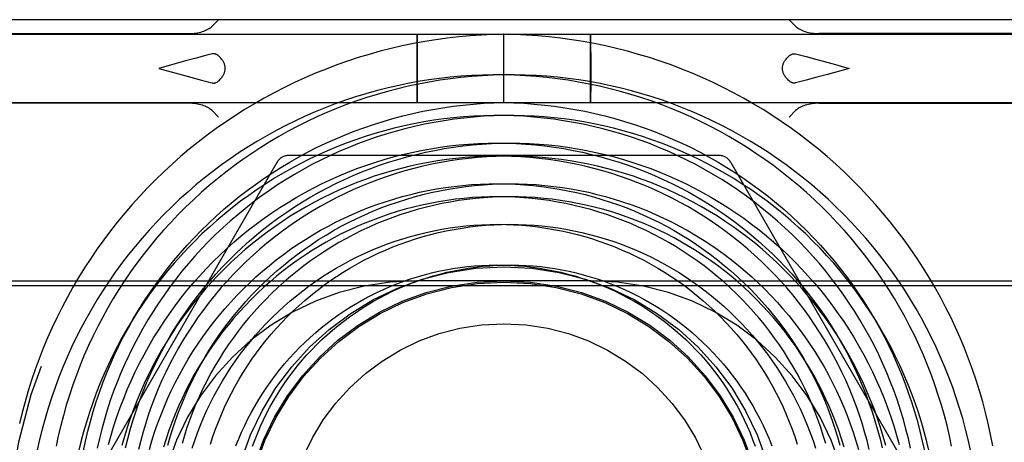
# Model space of a CAD drawing. Header units: inches. Extents: x 0 to 227, y 0 to 147.
# Tile 28 of 247: x 16.088 to 16.795, y 81.729 to 82.033. Entities that reach past the tile are written whole.
import ezdxf

# ---------------------------------------------------------------- set-up
doc = ezdxf.new("R2010")
doc.units = ezdxf.units.IN
doc.header["$LTSCALE"] = 12.466667
doc.header["$MEASUREMENT"] = 0
doc.linetypes.add('HIDDEN', pattern=[0.2, 0.1, -0.1])
doc.layers.add('DEFAULT_2', color=8, linetype='HIDDEN')

msp = doc.modelspace()

# ---------------------------------------------------------------- linework, layer by layer
at = {"layer": 'DEFAULT_2', "color": 8, "linetype": 'HIDDEN'}
for p, q in [((16.84782, 82.03269), (15.77282, 82.03269)), ((16.22612, 82.02801), (16.2308, 82.03269)), ((16.64551, 82.02801), (16.64084, 82.03269)), ((16.06716, 82.02219), (16.80448, 82.02219)), ((16.06832, 82.02269), (16.20943, 82.02269)), ((16.37349, 82.02105), (16.37348, 82.01989)), ((16.37354, 82.02135), (16.37354, 82.02182)), ((16.37356, 82.02032), (16.37354, 82.02135)), ((16.43582, 81.97319), (16.43582, 82.02219)), ((16.49809, 82.02071), (16.49809, 82.02135)), ((16.49814, 82.02182), (16.49814, 82.02135)), ((16.49814, 82.02135), (16.49816, 82.02032)), ((16.80332, 82.02269), (16.66221, 82.02269)), ((16.37345, 82.01575), (16.37342, 81.99662)), ((16.37348, 82.01989), (16.37345, 82.01575)), ((16.37358, 82.01646), (16.37356, 82.02032)), ((16.37362, 81.99876), (16.37358, 82.01646)), ((16.49803, 82.00994), (16.49807, 82.0189)), ((16.49807, 82.0189), (16.49809, 82.02071)), ((16.49816, 82.02032), (16.49818, 82.01646)), ((16.49818, 82.01646), (16.49822, 82.00194)), ((16.49802, 81.99343), (16.49803, 82.00994)), ((16.64551, 82.0081), (16.65302, 82.00614)), ((16.20704, 82.00302), (16.18776, 81.99769)), ((16.21479, 82.00512), (16.20704, 82.00302)), ((16.49822, 82.00194), (16.4982, 81.98544)), ((16.65302, 82.00614), (16.66072, 82.00408)), ((16.66072, 82.00408), (16.67238, 82.00088)), ((16.67238, 82.00088), (16.68388, 81.99769)), ((16.18776, 81.99769), (16.19925, 81.99449)), ((16.19925, 81.99449), (16.21092, 81.9913)), ((16.37342, 81.99662), (16.37346, 81.97892)), ((16.37359, 81.97962), (16.37362, 81.99876)), ((16.49806, 81.97892), (16.49802, 81.99343)), ((16.6685, 81.99342), (16.66071, 81.9913)), ((16.68388, 81.99769), (16.6685, 81.99342)), ((16.21092, 81.9913), (16.21863, 81.98923)), ((16.21863, 81.98923), (16.22612, 81.98727)), ((16.65301, 81.98923), (16.64551, 81.98727)), ((16.66071, 81.9913), (16.65301, 81.98923)), ((16.37346, 81.97892), (16.37348, 81.97505)), ((16.37356, 81.97548), (16.37359, 81.97962)), ((16.49808, 81.97505), (16.49806, 81.97892)), ((16.4982, 81.98544), (16.49817, 81.97647)), ((16.06716, 81.97319), (16.80448, 81.97319)), ((16.20943, 81.97269), (16.06832, 81.97269)), ((16.37348, 81.97505), (16.37349, 81.97402)), ((16.37349, 81.97402), (16.3735, 81.97356)), ((16.37355, 81.97432), (16.37356, 81.97548)), ((16.49809, 81.97402), (16.49808, 81.97505)), ((16.4981, 81.97356), (16.49809, 81.97402)), ((16.49815, 81.97466), (16.49814, 81.97402)), ((16.49817, 81.97647), (16.49815, 81.97466)), ((16.66221, 81.97269), (16.80332, 81.97269)), ((16.22612, 81.96737), (16.2308, 81.96269)), ((16.64551, 81.96737), (16.64084, 81.96269)), ((16.27272, 81.93019), (16.11828, 81.66269)), ((16.59026, 81.93519), (16.28138, 81.93519)), ((16.59892, 81.93019), (16.75336, 81.66269)), ((15.77782, 81.84519), (16.37332, 81.84519)), ((16.49832, 81.84519), (16.37332, 81.84519)), ((16.49832, 81.84519), (16.84282, 81.84519)), ((15.75982, 81.84169), (17.50382, 81.84169))]:
    msp.add_line(p, q, dxfattribs=at)
for points in [[(16.43582, 82.02219), (16.42789, 82.022), (16.41968, 82.02162), (16.41149, 82.02106), (16.40332, 82.02032), (16.39516, 82.01939), (16.38703, 82.01828), (16.37893, 82.01698), (16.37087, 82.01551), (16.36284, 82.01385), (16.35485, 82.01201), (16.3469, 82.00999), (16.33901, 82.0078), (16.33117, 82.00542), (16.32338, 82.00287), (16.31566, 82.00015), (16.308, 81.99726), (16.30041, 81.99419), (16.29289, 81.99095), (16.28545, 81.98755), (16.2781, 81.98397), (16.27082, 81.98024), (16.26363, 81.97634), (16.25654, 81.97228), (16.24953, 81.96807), (16.24263, 81.96369), (16.23583, 81.95917), (16.22914, 81.95449), (16.22255, 81.94966), (16.21607, 81.94469), (16.20971, 81.93957), (16.20347, 81.93431), (16.19735, 81.92891), (16.19136, 81.92338), (16.18549, 81.91772), (16.17976, 81.91192), (16.17416, 81.906), (16.16869, 81.89995), (16.16336, 81.89379), (16.15818, 81.8875), (16.15314, 81.88111), (16.14825, 81.8746), (16.1435, 81.86798), (16.13891, 81.86126), (16.13447, 81.85444), (16.13019, 81.84752), (16.12607, 81.84051), (16.1221, 81.83341), (16.1183, 81.82622), (16.11467, 81.81895), (16.1112, 81.8116), (16.1079, 81.80418), (16.10476, 81.79668), (16.1018, 81.78912), (16.09901, 81.78149), (16.0964, 81.77381), (16.09396, 81.76607), (16.09169, 81.75828), (16.08961, 81.75044), (16.0877, 81.74255)], [(16.37352, 82.02219), (16.37351, 82.02216), (16.37351, 82.02209), (16.37351, 82.02198), (16.3735, 82.02182), (16.3735, 82.02161), (16.37349, 82.02105)], [(16.37354, 82.02182), (16.37353, 82.02198), (16.37353, 82.02209), (16.37352, 82.02216), (16.37352, 82.02219)], [(16.78722, 81.72667), (16.78567, 81.73463), (16.78394, 81.74255), (16.78203, 81.75044), (16.77994, 81.75828), (16.77768, 81.76607), (16.77524, 81.77381), (16.77263, 81.78149), (16.76984, 81.78912), (16.76687, 81.79668), (16.76374, 81.80418), (16.76044, 81.8116), (16.75697, 81.81895), (16.75333, 81.82622), (16.74953, 81.83341), (16.74557, 81.84051), (16.74145, 81.84752), (16.73717, 81.85444), (16.73273, 81.86126), (16.72814, 81.86798), (16.72339, 81.8746), (16.7185, 81.88111), (16.71346, 81.8875), (16.70827, 81.89379), (16.70295, 81.89995), (16.69748, 81.906), (16.69188, 81.91192), (16.68614, 81.91772), (16.68028, 81.92338), (16.67428, 81.92891), (16.66816, 81.93431), (16.66192, 81.93957), (16.65556, 81.94469), (16.64909, 81.94966), (16.6425, 81.95449), (16.63581, 81.95917), (16.62901, 81.96369), (16.6221, 81.96807), (16.6151, 81.97228), (16.60801, 81.97634), (16.60082, 81.98024), (16.59354, 81.98397), (16.58618, 81.98755), (16.57874, 81.99095), (16.57123, 81.99419), (16.56364, 81.99726), (16.55598, 82.00015), (16.54826, 82.00287), (16.54047, 82.00542), (16.53263, 82.0078), (16.52474, 82.00999), (16.51679, 82.01201), (16.5088, 82.01385), (16.50077, 82.01551), (16.49271, 82.01698), (16.4846, 82.01828), (16.47648, 82.01939), (16.46832, 82.02032), (16.46015, 82.02106), (16.45196, 82.02162), (16.44375, 82.022), (16.43582, 82.02219)], [(16.49809, 82.02135), (16.4981, 82.02182), (16.49811, 82.02198), (16.49811, 82.02209), (16.49811, 82.02216), (16.49812, 82.02219)], [(16.49812, 82.02219), (16.49812, 82.02216), (16.49813, 82.02209), (16.49813, 82.02198), (16.49814, 82.02182)], [(16.22612, 82.0081), (16.22239, 82.00713), (16.21479, 82.00512)], [(16.2308, 82.00664), (16.23053, 82.00688), (16.23025, 82.0071), (16.22998, 82.00729), (16.2297, 82.00747), (16.22943, 82.00762), (16.22915, 82.00776), (16.22889, 82.00787), (16.22862, 82.00797), (16.22836, 82.00805), (16.2281, 82.00811), (16.22785, 82.00816), (16.22759, 82.0082), (16.22734, 82.00822), (16.22709, 82.00822), (16.22685, 82.00822), (16.2266, 82.00819), (16.22636, 82.00815), (16.22612, 82.0081)], [(16.64084, 82.00664), (16.64111, 82.00688), (16.64138, 82.0071), (16.64166, 82.00729), (16.64194, 82.00747), (16.64221, 82.00762), (16.64248, 82.00776), (16.64275, 82.00787), (16.64302, 82.00797), (16.64328, 82.00805), (16.64353, 82.00811), (16.64379, 82.00816), (16.64404, 82.0082), (16.6443, 82.00822), (16.64454, 82.00822), (16.64479, 82.00822), (16.64504, 82.00819), (16.64528, 82.00815), (16.64551, 82.0081)], [(16.23558, 81.99769), (16.23557, 81.99813), (16.23553, 81.99858), (16.23548, 81.99903), (16.23539, 81.99949), (16.23528, 81.99995), (16.23515, 82.00041), (16.23498, 82.00088), (16.23479, 82.00136), (16.23457, 82.00185), (16.23431, 82.00234), (16.23402, 82.00285), (16.23369, 82.00336), (16.23332, 82.00389), (16.23291, 82.00442), (16.23245, 82.00496), (16.23195, 82.00551), (16.2314, 82.00607), (16.2308, 82.00664)], [(16.63606, 81.99769), (16.63607, 81.99813), (16.6361, 81.99858), (16.63616, 81.99903), (16.63625, 81.99949), (16.63636, 81.99995), (16.63649, 82.00041), (16.63665, 82.00088), (16.63685, 82.00136), (16.63707, 82.00185), (16.63733, 82.00234), (16.63762, 82.00285), (16.63795, 82.00336), (16.63832, 82.00389), (16.63873, 82.00442), (16.63919, 82.00496), (16.63969, 82.00551), (16.64024, 82.00607), (16.64084, 82.00664)], [(16.42807, 81.99281), (16.42037, 81.99244), (16.41268, 81.99189), (16.405, 81.99116), (16.39735, 81.99025), (16.38972, 81.98917), (16.38211, 81.98792), (16.37455, 81.98649), (16.36701, 81.98489), (16.35952, 81.98311), (16.35207, 81.98117), (16.34468, 81.97905), (16.33733, 81.97676), (16.33004, 81.97431), (16.32281, 81.97169), (16.31565, 81.9689), (16.30855, 81.96595), (16.30152, 81.96284), (16.29457, 81.95956), (16.2877, 81.95613), (16.28091, 81.95255), (16.27421, 81.9488), (16.2676, 81.94491), (16.26108, 81.94086), (16.25465, 81.93667), (16.24833, 81.93233), (16.24211, 81.92785), (16.23599, 81.92322), (16.22999, 81.91846), (16.2241, 81.91356), (16.21832, 81.90853), (16.21267, 81.90337), (16.20713, 81.89807), (16.20172, 81.89266), (16.19644, 81.88712), (16.19129, 81.88146), (16.18627, 81.87569), (16.18139, 81.86981), (16.17665, 81.86381), (16.17204, 81.85771), (16.16758, 81.8515), (16.16327, 81.8452), (16.1591, 81.8388), (16.15508, 81.8323), (16.15122, 81.82572), (16.14751, 81.81905), (16.14395, 81.8123), (16.14056, 81.80547), (16.13732, 81.79856), (16.13424, 81.79159), (16.13133, 81.78454), (16.12858, 81.77743), (16.12599, 81.77027), (16.12358, 81.76304), (16.12133, 81.75577), (16.11925, 81.74844), (16.11734, 81.74107), (16.1156, 81.73366), (16.11404, 81.72622)], [(16.7576, 81.72622), (16.75604, 81.73366), (16.7543, 81.74107), (16.75239, 81.74844), (16.75031, 81.75577), (16.74806, 81.76304), (16.74564, 81.77027), (16.74306, 81.77743), (16.74031, 81.78454), (16.7374, 81.79159), (16.73432, 81.79856), (16.73108, 81.80547), (16.72768, 81.8123), (16.72413, 81.81905), (16.72042, 81.82572), (16.71655, 81.8323), (16.71254, 81.8388), (16.70837, 81.8452), (16.70406, 81.8515), (16.6996, 81.85771), (16.69499, 81.86381), (16.69025, 81.86981), (16.68537, 81.87569), (16.68035, 81.88146), (16.6752, 81.88712), (16.66991, 81.89266), (16.66451, 81.89807), (16.65897, 81.90337), (16.65331, 81.90853), (16.64754, 81.91356), (16.64165, 81.91846), (16.63564, 81.92322), (16.62953, 81.92785), (16.62331, 81.93233), (16.61699, 81.93667), (16.61056, 81.94086), (16.60404, 81.94491), (16.59743, 81.9488), (16.59073, 81.95255), (16.58394, 81.95613), (16.57707, 81.95956), (16.57012, 81.96284), (16.56309, 81.96595), (16.55599, 81.9689), (16.54883, 81.97169), (16.5416, 81.97431), (16.53431, 81.97676), (16.52696, 81.97905), (16.51956, 81.98117), (16.51212, 81.98311), (16.50463, 81.98489), (16.49709, 81.98649), (16.48952, 81.98792), (16.48192, 81.98917), (16.47429, 81.99025), (16.46664, 81.99116), (16.45896, 81.99189), (16.45127, 81.99244), (16.44356, 81.99281), (16.43585, 81.99301), (16.42813, 81.99303), (16.42042, 81.99287), (16.4127, 81.99253), (16.405, 81.99202), (16.3973, 81.99133), (16.38962, 81.99046), (16.38197, 81.98941), (16.37433, 81.98819), (16.36673, 81.98679), (16.35916, 81.98522), (16.35162, 81.98348), (16.34412, 81.98156), (16.33667, 81.97947), (16.32927, 81.9772), (16.32192, 81.97477), (16.31462, 81.97217), (16.30739, 81.9694), (16.30022, 81.96647), (16.29311, 81.96336), (16.28608, 81.9601), (16.27912, 81.95668), (16.27225, 81.95309), (16.26545, 81.94935), (16.25874, 81.94545), (16.25212, 81.9414), (16.2456, 81.93719), (16.23917, 81.93284), (16.23284, 81.92834), (16.22661, 81.92369)], [(16.2308, 81.98873), (16.2314, 81.9893), (16.23195, 81.98986), (16.23245, 81.99041), (16.23291, 81.99096), (16.23332, 81.99149), (16.23369, 81.99201), (16.23402, 81.99253), (16.23431, 81.99303), (16.23457, 81.99353), (16.23479, 81.99402), (16.23499, 81.99449), (16.23515, 81.99497), (16.23528, 81.99543), (16.23539, 81.99589), (16.23548, 81.99634), (16.23554, 81.99679), (16.23557, 81.99724), (16.23558, 81.99769)], [(16.77116, 81.7234), (16.76946, 81.73104), (16.76759, 81.73864), (16.76555, 81.74619), (16.76333, 81.75369), (16.76094, 81.76113), (16.75839, 81.76852), (16.75566, 81.77584), (16.75277, 81.7831), (16.74972, 81.79029), (16.7465, 81.79741), (16.74312, 81.80445), (16.73958, 81.8114), (16.73588, 81.81827), (16.73203, 81.82506), (16.72802, 81.83175), (16.72387, 81.83835), (16.71956, 81.84485), (16.7151, 81.85124), (16.71051, 81.85754), (16.70577, 81.86372), (16.70089, 81.86979), (16.69587, 81.87575), (16.69072, 81.88158), (16.68544, 81.8873), (16.68002, 81.89289), (16.67449, 81.89836), (16.66883, 81.9037), (16.66305, 81.9089), (16.65716, 81.91397), (16.65115, 81.9189), (16.64503, 81.92369), (16.6388, 81.92834), (16.63247, 81.93284), (16.62604, 81.93719), (16.61952, 81.9414), (16.6129, 81.94545), (16.60619, 81.94935), (16.59939, 81.95309), (16.59252, 81.95668), (16.58556, 81.9601), (16.57853, 81.96336), (16.57142, 81.96647), (16.56425, 81.9694), (16.55702, 81.97217), (16.54972, 81.97477), (16.54237, 81.9772), (16.53497, 81.97947), (16.52751, 81.98156), (16.52002, 81.98348), (16.51248, 81.98522), (16.50491, 81.98679), (16.4973, 81.98819), (16.48967, 81.98941), (16.48201, 81.99046), (16.47434, 81.99133), (16.46664, 81.99202), (16.45894, 81.99253), (16.45122, 81.99287), (16.4435, 81.99303), (16.43579, 81.99301), (16.42807, 81.99281)], [(16.64084, 81.98873), (16.64024, 81.9893), (16.63969, 81.98986), (16.63919, 81.99041), (16.63873, 81.99096), (16.63832, 81.99149), (16.63795, 81.99201), (16.63762, 81.99253), (16.63733, 81.99303), (16.63707, 81.99353), (16.63685, 81.99402), (16.63665, 81.99449), (16.63649, 81.99497), (16.63635, 81.99543), (16.63625, 81.99589), (16.63616, 81.99634), (16.6361, 81.99679), (16.63607, 81.99724), (16.63606, 81.99769)], [(16.22612, 81.98727), (16.22636, 81.98722), (16.2266, 81.98718), (16.22685, 81.98716), (16.22709, 81.98715), (16.22734, 81.98716), (16.22759, 81.98718), (16.22785, 81.98721), (16.2281, 81.98726), (16.22836, 81.98733), (16.22862, 81.98741), (16.22889, 81.9875), (16.22915, 81.98762), (16.22943, 81.98775), (16.2297, 81.98791), (16.22998, 81.98808), (16.23025, 81.98828), (16.23053, 81.98849), (16.2308, 81.98873)], [(16.64551, 81.98727), (16.64528, 81.98722), (16.64504, 81.98718), (16.64479, 81.98716), (16.64454, 81.98715), (16.6443, 81.98716), (16.64404, 81.98718), (16.64379, 81.98721), (16.64353, 81.98726), (16.64328, 81.98733), (16.64302, 81.98741), (16.64275, 81.9875), (16.64248, 81.98762), (16.64221, 81.98775), (16.64194, 81.98791), (16.64166, 81.98808), (16.64138, 81.98828), (16.64111, 81.98849), (16.64084, 81.98873)], [(16.13359, 81.72294), (16.1351, 81.73004), (16.13678, 81.73711), (16.13862, 81.74414), (16.14063, 81.75113), (16.1428, 81.75807), (16.14513, 81.76496), (16.14763, 81.77179), (16.15029, 81.77857), (16.1531, 81.78528), (16.15608, 81.79193), (16.15921, 81.79851), (16.16249, 81.80501), (16.16593, 81.81143), (16.16952, 81.81778), (16.17325, 81.82404), (16.17714, 81.83021), (16.18117, 81.8363), (16.18534, 81.84228), (16.18965, 81.84817), (16.1941, 81.85396), (16.19868, 81.85965), (16.2034, 81.86522), (16.20825, 81.87069), (16.21323, 81.87604), (16.21833, 81.88127), (16.22356, 81.88639), (16.2289, 81.89138), (16.23436, 81.89625), (16.23994, 81.90099), (16.24563, 81.9056), (16.25142, 81.91007), (16.25732, 81.91441), (16.26332, 81.91861), (16.26942, 81.92267), (16.27562, 81.92659), (16.2819, 81.93036), (16.28828, 81.93398), (16.29474, 81.93746), (16.30128, 81.94078), (16.3079, 81.94395), (16.31459, 81.94697), (16.32135, 81.94983), (16.32819, 81.95253), (16.33508, 81.95507), (16.34203, 81.95745), (16.34904, 81.95967), (16.3561, 81.96172), (16.36321, 81.96361), (16.37036, 81.96533), (16.37755, 81.96688), (16.38478, 81.96827), (16.39204, 81.96948), (16.39933, 81.97053), (16.40664, 81.9714), (16.41398, 81.97211), (16.42133, 81.97264), (16.42869, 81.973), (16.43582, 81.97319)], [(16.3735, 81.97356), (16.37351, 81.9734), (16.37351, 81.97328), (16.37351, 81.97321), (16.37352, 81.97319)], [(16.37352, 81.97319), (16.37352, 81.97321), (16.37353, 81.97328), (16.37353, 81.9734), (16.37354, 81.97356), (16.37354, 81.97377), (16.37355, 81.97432)], [(16.43582, 81.97319), (16.44295, 81.973), (16.45031, 81.97264), (16.45766, 81.97211), (16.46499, 81.9714), (16.47231, 81.97053), (16.4796, 81.96948), (16.48686, 81.96827), (16.49409, 81.96688), (16.50128, 81.96533), (16.50843, 81.96361), (16.51554, 81.96172), (16.5226, 81.95967), (16.52961, 81.95745), (16.53656, 81.95507), (16.54345, 81.95253), (16.55028, 81.94983), (16.55705, 81.94697), (16.56374, 81.94395), (16.57036, 81.94078), (16.5769, 81.93746), (16.58336, 81.93398), (16.58973, 81.93036), (16.59602, 81.92659), (16.60222, 81.92267), (16.60832, 81.91861), (16.61432, 81.91441), (16.62022, 81.91007), (16.62601, 81.9056), (16.6317, 81.90099), (16.63728, 81.89625), (16.64274, 81.89138), (16.64808, 81.88639), (16.65331, 81.88127), (16.65841, 81.87604), (16.66339, 81.87069), (16.66824, 81.86522), (16.67296, 81.85965), (16.67754, 81.85396), (16.68199, 81.84817), (16.6863, 81.84228), (16.69047, 81.8363), (16.6945, 81.83021), (16.69838, 81.82404), (16.70212, 81.81778), (16.70571, 81.81143), (16.70915, 81.80501), (16.71243, 81.79851), (16.71556, 81.79193), (16.71853, 81.78528), (16.72135, 81.77857), (16.72401, 81.77179), (16.7265, 81.76496), (16.72884, 81.75807), (16.73101, 81.75113), (16.73302, 81.74414), (16.73486, 81.73711), (16.73654, 81.73004), (16.73805, 81.72294)], [(16.49812, 81.97319), (16.49811, 81.97321), (16.49811, 81.97328), (16.49811, 81.9734), (16.4981, 81.97356)], [(16.49814, 81.97402), (16.49814, 81.97356), (16.49813, 81.9734), (16.49813, 81.97328), (16.49812, 81.97321), (16.49812, 81.97319)], [(16.4215, 81.96327), (16.41431, 81.96274), (16.40715, 81.96204), (16.4, 81.96118), (16.39288, 81.96014), (16.38579, 81.95894), (16.37872, 81.95757), (16.3717, 81.95603), (16.36471, 81.95433), (16.35777, 81.95247), (16.35088, 81.95044), (16.34404, 81.94826), (16.33725, 81.94591), (16.33052, 81.9434), (16.32386, 81.94074), (16.31726, 81.93792), (16.31073, 81.93495), (16.30427, 81.93182), (16.2979, 81.92855), (16.2916, 81.92512), (16.28539, 81.92155), (16.27926, 81.91784), (16.27323, 81.91398), (16.26729, 81.90998), (16.26144, 81.90584), (16.2557, 81.90157), (16.25007, 81.89717), (16.24454, 81.89263), (16.23911, 81.88797), (16.23381, 81.88318), (16.22862, 81.87827), (16.22354, 81.87324), (16.21859, 81.86809), (16.21377, 81.86283), (16.20907, 81.85745), (16.20449, 81.85197), (16.20006, 81.84639), (16.19575, 81.8407), (16.19158, 81.83491), (16.18756, 81.82903), (16.18367, 81.82306), (16.17993, 81.81699), (16.17633, 81.81085), (16.17288, 81.80462), (16.16957, 81.79831), (16.16642, 81.79193), (16.16342, 81.78548), (16.16058, 81.77896), (16.15789, 81.77237), (16.15536, 81.76573), (16.15298, 81.75903), (16.15077, 81.75228), (16.14872, 81.74548), (16.14683, 81.73863), (16.1451, 81.73175), (16.14354, 81.72482)], [(16.7281, 81.72482), (16.72654, 81.73175), (16.72481, 81.73863), (16.72292, 81.74548), (16.72087, 81.75228), (16.71865, 81.75903), (16.71628, 81.76573), (16.71375, 81.77237), (16.71106, 81.77896), (16.70822, 81.78548), (16.70522, 81.79193), (16.70207, 81.79831), (16.69876, 81.80462), (16.69531, 81.81085), (16.69171, 81.81699), (16.68797, 81.82306), (16.68408, 81.82903), (16.68005, 81.83491), (16.67589, 81.8407), (16.67158, 81.84639), (16.66714, 81.85197), (16.66257, 81.85745), (16.65787, 81.86283), (16.65305, 81.86809), (16.6481, 81.87324), (16.64302, 81.87827), (16.63783, 81.88318), (16.63252, 81.88797), (16.6271, 81.89263), (16.62157, 81.89717), (16.61594, 81.90157), (16.61019, 81.90584), (16.60435, 81.90998), (16.59841, 81.91398), (16.59238, 81.91784), (16.58625, 81.92155), (16.58004, 81.92512), (16.57374, 81.92855), (16.56736, 81.93182), (16.56091, 81.93495), (16.55438, 81.93792), (16.54778, 81.94074), (16.54112, 81.9434), (16.53439, 81.94591), (16.5276, 81.94826), (16.52076, 81.95044), (16.51387, 81.95247), (16.50692, 81.95433), (16.49994, 81.95603), (16.49291, 81.95757), (16.48585, 81.95894), (16.47876, 81.96014), (16.47164, 81.96118), (16.46449, 81.96204), (16.45732, 81.96274), (16.45014, 81.96327), (16.44295, 81.96364), (16.43574, 81.96383), (16.42853, 81.96385), (16.42132, 81.9637), (16.41412, 81.96339), (16.40692, 81.9629), (16.39974, 81.96224), (16.39256, 81.96142), (16.38541, 81.96043), (16.37829, 81.95926), (16.37119, 81.95793), (16.36412, 81.95644), (16.35708, 81.95477), (16.35009, 81.95295), (16.34314, 81.95095), (16.33623, 81.9488), (16.32938, 81.94648), (16.32258, 81.944), (16.31584, 81.94136), (16.30916, 81.93856), (16.30255, 81.9356), (16.296, 81.93249), (16.28953, 81.92923), (16.28314, 81.92581), (16.27683, 81.92224), (16.2706, 81.91853), (16.26446, 81.91466), (16.25841, 81.91066), (16.25245, 81.90651)], [(16.74151, 81.72242), (16.7398, 81.72954), (16.73793, 81.73661), (16.73589, 81.74363), (16.73369, 81.75061), (16.73133, 81.75753), (16.72881, 81.76439), (16.72613, 81.77118), (16.72329, 81.77791), (16.72029, 81.78457), (16.71714, 81.79116), (16.71384, 81.79767), (16.71038, 81.80409), (16.70678, 81.81044), (16.70303, 81.81669), (16.69914, 81.82286), (16.6951, 81.82893), (16.69092, 81.8349), (16.68661, 81.84077), (16.68216, 81.84653), (16.67758, 81.85219), (16.67286, 81.85774), (16.66802, 81.86317), (16.66306, 81.86849), (16.65797, 81.87369), (16.65276, 81.87877), (16.64744, 81.88372), (16.642, 81.88854), (16.63646, 81.89324), (16.6308, 81.8978), (16.62505, 81.90222), (16.61919, 81.90651), (16.61323, 81.91066), (16.60718, 81.91466), (16.60104, 81.91853), (16.59481, 81.92224), (16.5885, 81.92581), (16.5821, 81.92923), (16.57563, 81.93249), (16.56909, 81.9356), (16.56248, 81.93856), (16.5558, 81.94136), (16.54906, 81.944), (16.54226, 81.94648), (16.53541, 81.9488), (16.5285, 81.95095), (16.52155, 81.95295), (16.51456, 81.95477), (16.50752, 81.95644), (16.50045, 81.95793), (16.49335, 81.95926), (16.48622, 81.96043), (16.47907, 81.96142), (16.4719, 81.96224), (16.46472, 81.9629), (16.45752, 81.96339), (16.45031, 81.9637), (16.4431, 81.96385), (16.4359, 81.96383), (16.42869, 81.96364), (16.4215, 81.96327)], [(16.15176, 81.72743), (16.15361, 81.73415), (16.15561, 81.74082), (16.15778, 81.74743), (16.1601, 81.754), (16.16258, 81.7605), (16.16521, 81.76694), (16.16799, 81.77331), (16.17092, 81.77962), (16.174, 81.78585), (16.17723, 81.792), (16.1806, 81.79807), (16.18412, 81.80406), (16.18777, 81.80996), (16.19157, 81.81578), (16.1955, 81.82149), (16.19957, 81.82711), (16.20376, 81.83263), (16.20809, 81.83805), (16.21254, 81.84336), (16.21712, 81.84856), (16.22182, 81.85365), (16.22663, 81.85863), (16.23157, 81.86348), (16.23661, 81.86822), (16.24177, 81.87283), (16.24704, 81.87732), (16.2524, 81.88168), (16.25787, 81.88591), (16.26344, 81.89), (16.2691, 81.89396), (16.27485, 81.89779), (16.28069, 81.90147), (16.28662, 81.90501), (16.29263, 81.90841), (16.29871, 81.91166), (16.30487, 81.91476), (16.3111, 81.91772), (16.31739, 81.92053), (16.32375, 81.92318), (16.33017, 81.92568), (16.33665, 81.92802), (16.34318, 81.93021), (16.34975, 81.93224), (16.35637, 81.93412), (16.36304, 81.93583), (16.36974, 81.93738), (16.37647, 81.93878), (16.38323, 81.94001), (16.39002, 81.94107), (16.39683, 81.94198), (16.40365, 81.94272), (16.4105, 81.9433), (16.41735, 81.94371), (16.4242, 81.94396), (16.43106, 81.94405), (16.43792, 81.94397)], [(16.16389, 81.72507), (16.16548, 81.73162), (16.16723, 81.73814), (16.16914, 81.74461), (16.1712, 81.75104), (16.17342, 81.75742), (16.1758, 81.76375), (16.17832, 81.77002), (16.181, 81.77623), (16.18382, 81.78237), (16.18679, 81.78845), (16.18991, 81.79446), (16.19318, 81.80039), (16.19658, 81.80624), (16.20013, 81.81201), (16.20381, 81.81769), (16.20764, 81.82329), (16.21159, 81.82879), (16.21568, 81.8342), (16.2199, 81.83951), (16.22425, 81.84472), (16.22872, 81.84983), (16.23332, 81.85482), (16.23804, 81.85971), (16.24287, 81.86448), (16.24782, 81.86914), (16.25288, 81.87368), (16.25804, 81.8781), (16.26332, 81.88239), (16.2687, 81.88656), (16.27418, 81.89059), (16.27975, 81.8945), (16.28542, 81.89827), (16.29118, 81.90191), (16.29703, 81.9054), (16.30296, 81.90876), (16.30897, 81.91198), (16.31506, 81.91505), (16.32122, 81.91797), (16.32745, 81.92075), (16.33375, 81.92337), (16.34011, 81.92585), (16.34654, 81.92817), (16.35301, 81.93034), (16.35954, 81.93236), (16.36612, 81.93421), (16.37274, 81.93591), (16.37941, 81.93745), (16.38611, 81.93883), (16.39284, 81.94005), (16.3996, 81.94111), (16.40639, 81.94201), (16.4132, 81.94274), (16.42003, 81.94331), (16.42687, 81.94372), (16.43372, 81.94397), (16.44058, 81.94405), (16.44744, 81.94396), (16.45429, 81.94371), (16.46114, 81.9433), (16.46798, 81.94272), (16.47481, 81.94198), (16.48162, 81.94107), (16.48841, 81.94001), (16.49517, 81.93878), (16.5019, 81.93738), (16.5086, 81.93583), (16.51526, 81.93412), (16.52189, 81.93224), (16.52846, 81.93021), (16.53499, 81.92802), (16.54147, 81.92568), (16.54788, 81.92318), (16.55424, 81.92053), (16.56054, 81.91772), (16.56677, 81.91476), (16.57293, 81.91166), (16.57901, 81.90841), (16.58502, 81.90501), (16.59094, 81.90147), (16.59679, 81.89779), (16.60254, 81.89396), (16.6082, 81.89), (16.61377, 81.88591)], [(16.43792, 81.94397), (16.44477, 81.94372), (16.45161, 81.94331), (16.45844, 81.94274), (16.46525, 81.94201), (16.47203, 81.94111), (16.4788, 81.94005), (16.48553, 81.93883), (16.49223, 81.93745), (16.49889, 81.93591), (16.50552, 81.93421), (16.51209, 81.93236), (16.51862, 81.93034), (16.5251, 81.92817), (16.53152, 81.92585), (16.53789, 81.92337), (16.54419, 81.92075), (16.55042, 81.91797), (16.55658, 81.91505), (16.56267, 81.91198), (16.56868, 81.90876), (16.57461, 81.9054), (16.58046, 81.90191), (16.58622, 81.89827), (16.59189, 81.8945), (16.59746, 81.89059), (16.60294, 81.88656), (16.60832, 81.88239), (16.61359, 81.8781), (16.61876, 81.87368), (16.62382, 81.86914), (16.62877, 81.86448), (16.6336, 81.85971), (16.63832, 81.85482), (16.64291, 81.84983), (16.64739, 81.84472), (16.65173, 81.83951), (16.65595, 81.8342), (16.66004, 81.82879), (16.664, 81.82329), (16.66782, 81.81769), (16.67151, 81.81201), (16.67506, 81.80624), (16.67846, 81.80039), (16.68173, 81.79446), (16.68485, 81.78845), (16.68782, 81.78237), (16.69064, 81.77623), (16.69332, 81.77002), (16.69584, 81.76375), (16.69822, 81.75742), (16.70043, 81.75104), (16.7025, 81.74461), (16.70441, 81.73814), (16.70616, 81.73162), (16.70775, 81.72507)], [(16.69839, 81.72398), (16.69682, 81.73034), (16.69509, 81.73667), (16.69321, 81.74295), (16.69118, 81.7492), (16.689, 81.75539), (16.68666, 81.76153), (16.68418, 81.76761), (16.68155, 81.77363), (16.67878, 81.77959), (16.67586, 81.78548), (16.6728, 81.7913), (16.66959, 81.79705), (16.66625, 81.80272), (16.66277, 81.80831), (16.65916, 81.81381), (16.65541, 81.81923), (16.65153, 81.82456), (16.64752, 81.82979), (16.64339, 81.83493), (16.63913, 81.83997), (16.63475, 81.8449), (16.63025, 81.84973), (16.62564, 81.85445), (16.6209, 81.85906), (16.61606, 81.86355), (16.61111, 81.86793), (16.60606, 81.87219), (16.6009, 81.87632), (16.59564, 81.88033), (16.59028, 81.88422), (16.58483, 81.88797), (16.57929, 81.8916), (16.57366, 81.89509), (16.56795, 81.89844), (16.56216, 81.90166), (16.55629, 81.90473), (16.55034, 81.90767), (16.54433, 81.91046), (16.53824, 81.91311), (16.53209, 81.91561), (16.52589, 81.91796), (16.51962, 81.92016), (16.5133, 81.92221), (16.50694, 81.92411), (16.50052, 81.92585), (16.49407, 81.92744), (16.48757, 81.92888), (16.48104, 81.93016), (16.47448, 81.93128), (16.4679, 81.93224), (16.46129, 81.93304), (16.45466, 81.93369), (16.44801, 81.93417), (16.44136, 81.9345), (16.43469, 81.93466), (16.42802, 81.93467), (16.42135, 81.93451), (16.41469, 81.9342), (16.40803, 81.93372), (16.40139, 81.93308), (16.39475, 81.93228), (16.38814, 81.93133), (16.38155, 81.93021), (16.37499, 81.92894), (16.36846, 81.9275), (16.36196, 81.92591), (16.3555, 81.92417), (16.34909, 81.92227), (16.34272, 81.92021), (16.33639, 81.918), (16.33012, 81.91564), (16.32391, 81.91313), (16.31776, 81.91047), (16.31167, 81.90766), (16.30565, 81.9047), (16.2997, 81.9016), (16.29383, 81.89836), (16.28803, 81.89497), (16.28231, 81.89145), (16.27668, 81.88779), (16.27114, 81.88399), (16.26568, 81.88006), (16.26033, 81.876), (16.25507, 81.87181), (16.24991, 81.8675), (16.24485, 81.86306), (16.2399, 81.8585), (16.23506, 81.85382), (16.23033, 81.84902), (16.22572, 81.84411), (16.22122, 81.83909), (16.21685, 81.83396), (16.21259, 81.82873), (16.20847, 81.82339), (16.20447, 81.81796), (16.2006, 81.81243), (16.19686, 81.8068), (16.19326, 81.80109), (16.1898, 81.79529), (16.18648, 81.78941), (16.18329, 81.78345), (16.18025, 81.77741), (16.17735, 81.7713), (16.1746, 81.76511), (16.172, 81.75887), (16.16955, 81.75256), (16.16725, 81.74619), (16.1651, 81.73977), (16.16311, 81.73329), (16.16127, 81.72677)], [(16.6005, 81.88399), (16.59496, 81.88779), (16.58933, 81.89145), (16.58361, 81.89497), (16.57781, 81.89836), (16.57194, 81.9016), (16.56599, 81.9047), (16.55997, 81.90766), (16.55388, 81.91047), (16.54773, 81.91313), (16.54151, 81.91564), (16.53525, 81.918), (16.52892, 81.92021), (16.52255, 81.92227), (16.51613, 81.92417), (16.50968, 81.92591), (16.50318, 81.9275), (16.49665, 81.92894), (16.49008, 81.93021), (16.4835, 81.93133), (16.47688, 81.93228), (16.47025, 81.93308), (16.46361, 81.93372), (16.45695, 81.9342), (16.45028, 81.93451), (16.44361, 81.93467), (16.43695, 81.93466), (16.43028, 81.9345), (16.42362, 81.93417), (16.41698, 81.93369), (16.41035, 81.93304), (16.40374, 81.93224), (16.39715, 81.93128), (16.39059, 81.93016), (16.38407, 81.92888), (16.37757, 81.92744), (16.37112, 81.92585), (16.3647, 81.92411), (16.35834, 81.92221), (16.35202, 81.92016), (16.34575, 81.91796), (16.33954, 81.91561), (16.3334, 81.91311), (16.32731, 81.91046), (16.3213, 81.90767), (16.31535, 81.90473), (16.30948, 81.90166), (16.30369, 81.89844), (16.29797, 81.89509), (16.29235, 81.8916), (16.28681, 81.88797), (16.28136, 81.88422), (16.276, 81.88033), (16.27074, 81.87632), (16.26558, 81.87219), (16.26053, 81.86793), (16.25558, 81.86355), (16.25073, 81.85906), (16.246, 81.85445), (16.24139, 81.84973), (16.23689, 81.8449), (16.23251, 81.83997), (16.22825, 81.83493), (16.22412, 81.82979), (16.22011, 81.82456), (16.21623, 81.81923), (16.21248, 81.81381), (16.20887, 81.80831), (16.20539, 81.80272), (16.20205, 81.79705), (16.19884, 81.7913), (16.19578, 81.78548), (16.19286, 81.77959), (16.19009, 81.77363), (16.18746, 81.76761), (16.18497, 81.76153), (16.18264, 81.75539), (16.18046, 81.7492), (16.17842, 81.74295), (16.17654, 81.73667), (16.17482, 81.73034), (16.17324, 81.72398)], [(16.22661, 81.92369), (16.22049, 81.9189), (16.21448, 81.91397), (16.20859, 81.9089), (16.20281, 81.9037), (16.19715, 81.89836), (16.19161, 81.89289), (16.1862, 81.8873), (16.18092, 81.88158), (16.17577, 81.87575), (16.17075, 81.86979), (16.16587, 81.86372), (16.16113, 81.85754), (16.15653, 81.85124), (16.15208, 81.84485), (16.14777, 81.83835), (16.14361, 81.83175), (16.13961, 81.82506), (16.13576, 81.81827), (16.13206, 81.8114), (16.12852, 81.80445), (16.12514, 81.79741), (16.12192, 81.79029), (16.11887, 81.7831), (16.11597, 81.77584), (16.11325, 81.76852), (16.11069, 81.76113), (16.10831, 81.75369), (16.10609, 81.74619), (16.10405, 81.73864), (16.10218, 81.73104), (16.10048, 81.7234)], [(16.18107, 81.72404), (16.18287, 81.73022), (16.18483, 81.73635), (16.18694, 81.74243), (16.18919, 81.74845), (16.19159, 81.75441), (16.19414, 81.76031), (16.19682, 81.76615), (16.19965, 81.77192), (16.20262, 81.77761), (16.20572, 81.78323), (16.20896, 81.78877), (16.21234, 81.79422), (16.21584, 81.79959), (16.21948, 81.80487), (16.22324, 81.81006), (16.22713, 81.81515), (16.23114, 81.82014), (16.23526, 81.82504), (16.23951, 81.82983), (16.24387, 81.83451), (16.24834, 81.83908), (16.25292, 81.84354), (16.25761, 81.84788), (16.2624, 81.85211), (16.2673, 81.85621), (16.27229, 81.8602), (16.27737, 81.86406), (16.28255, 81.86779), (16.28781, 81.87139), (16.29316, 81.87486), (16.29859, 81.8782), (16.3041, 81.8814), (16.30969, 81.88447), (16.31534, 81.88739), (16.32107, 81.89018), (16.32686, 81.89282), (16.33271, 81.89532), (16.33861, 81.89768), (16.34458, 81.89988), (16.35059, 81.90194), (16.35665, 81.90385), (16.36275, 81.90562), (16.36889, 81.90723), (16.37507, 81.90868), (16.38128, 81.90999), (16.38752, 81.91114), (16.39378, 81.91214), (16.40006, 81.91298), (16.40636, 81.91367), (16.41267, 81.9142), (16.41899, 81.91458), (16.42532, 81.9148), (16.43165, 81.91487), (16.43797, 81.91478), (16.44429, 81.91453)], [(16.19443, 81.72698), (16.1961, 81.73297), (16.19793, 81.73891), (16.1999, 81.74481), (16.20202, 81.75066), (16.20429, 81.75646), (16.2067, 81.7622), (16.20925, 81.76788), (16.21194, 81.7735), (16.21477, 81.77906), (16.21774, 81.78454), (16.22084, 81.78995), (16.22408, 81.79528), (16.22745, 81.80054), (16.23095, 81.80571), (16.23457, 81.81079), (16.23833, 81.81579), (16.2422, 81.82069), (16.2462, 81.8255), (16.25032, 81.83021), (16.25455, 81.83481), (16.2589, 81.83932), (16.26336, 81.84371), (16.26793, 81.848), (16.2726, 81.85217), (16.27738, 81.85623), (16.28225, 81.86017), (16.28723, 81.86399), (16.2923, 81.86768), (16.29746, 81.87125), (16.3027, 81.8747), (16.30804, 81.87801), (16.31345, 81.8812), (16.31895, 81.88425), (16.32452, 81.88716), (16.33016, 81.88994), (16.33587, 81.89258), (16.34164, 81.89508), (16.34748, 81.89743), (16.35338, 81.89964), (16.35933, 81.90171), (16.36533, 81.90363), (16.37138, 81.9054), (16.37747, 81.90702), (16.3836, 81.9085), (16.38977, 81.90982), (16.39597, 81.91099), (16.40221, 81.91201), (16.40846, 81.91287), (16.41474, 81.91358), (16.42104, 81.91413), (16.42734, 81.91453), (16.43366, 81.91478), (16.43999, 81.91487), (16.44632, 81.9148), (16.45264, 81.91458), (16.45897, 81.9142), (16.46528, 81.91367), (16.47158, 81.91298), (16.47786, 81.91214), (16.48412, 81.91114), (16.49036, 81.90999), (16.49657, 81.90868), (16.50275, 81.90723), (16.50889, 81.90562), (16.51499, 81.90385), (16.52105, 81.90194), (16.52706, 81.89988), (16.53302, 81.89768), (16.53893, 81.89532), (16.54478, 81.89282), (16.55057, 81.89018), (16.5563, 81.88739), (16.56195, 81.88447), (16.56754, 81.8814), (16.57305, 81.8782), (16.57848, 81.87486), (16.58383, 81.87139), (16.58909, 81.86779), (16.59427, 81.86406)], [(16.44429, 81.91453), (16.4506, 81.91413), (16.4569, 81.91358), (16.46318, 81.91287), (16.46943, 81.91201), (16.47566, 81.91099), (16.48187, 81.90982), (16.48804, 81.9085), (16.49417, 81.90702), (16.50026, 81.9054), (16.50631, 81.90363), (16.51231, 81.90171), (16.51826, 81.89964), (16.52416, 81.89743), (16.52999, 81.89508), (16.53577, 81.89258), (16.54148, 81.88994), (16.54712, 81.88716), (16.55269, 81.88425), (16.55819, 81.8812), (16.5636, 81.87801), (16.56893, 81.8747), (16.57418, 81.87125), (16.57934, 81.86768), (16.58441, 81.86399), (16.58939, 81.86017), (16.59426, 81.85623), (16.59904, 81.85217), (16.60371, 81.848), (16.60828, 81.84371), (16.61274, 81.83932), (16.61709, 81.83481), (16.62132, 81.83021), (16.62544, 81.8255), (16.62943, 81.82069), (16.63331, 81.81579), (16.63706, 81.81079), (16.64069, 81.80571), (16.64419, 81.80054), (16.64756, 81.79528), (16.6508, 81.78995), (16.6539, 81.78454), (16.65687, 81.77906), (16.6597, 81.7735), (16.66239, 81.76788), (16.66494, 81.7622), (16.66735, 81.75646), (16.66961, 81.75066), (16.67173, 81.74481), (16.67371, 81.73891), (16.67553, 81.73297), (16.67721, 81.72698)], [(16.25245, 81.90651), (16.24659, 81.90222), (16.24084, 81.8978), (16.23518, 81.89324), (16.22963, 81.88854), (16.2242, 81.88372), (16.21887, 81.87877), (16.21367, 81.87369), (16.20858, 81.86849), (16.20361, 81.86317), (16.19877, 81.85774), (16.19406, 81.85219), (16.18948, 81.84653), (16.18503, 81.84077), (16.18071, 81.8349), (16.17654, 81.82893), (16.1725, 81.82286), (16.16861, 81.81669), (16.16486, 81.81044), (16.16125, 81.80409), (16.1578, 81.79767), (16.1545, 81.79116), (16.15135, 81.78457), (16.14835, 81.77791), (16.14551, 81.77118), (16.14283, 81.76439), (16.14031, 81.75753), (16.13795, 81.75061), (16.13575, 81.74363), (16.13371, 81.73661), (16.13184, 81.72954), (16.13013, 81.72242)], [(16.66713, 81.72834), (16.66541, 81.73411), (16.66355, 81.73984), (16.66154, 81.74553), (16.65939, 81.75116), (16.6571, 81.75674), (16.65467, 81.76227), (16.6521, 81.76773), (16.6494, 81.77313), (16.64656, 81.77847), (16.64359, 81.78373), (16.64049, 81.78892), (16.63726, 81.79403), (16.6339, 81.79907), (16.63042, 81.80402), (16.62681, 81.80888), (16.62309, 81.81365), (16.61924, 81.81834), (16.61528, 81.82292), (16.6112, 81.82741), (16.60701, 81.8318), (16.60271, 81.83608), (16.59831, 81.84025), (16.5938, 81.84432), (16.58919, 81.84827), (16.58448, 81.85212), (16.57967, 81.85584), (16.57478, 81.85944), (16.56979, 81.86293), (16.56472, 81.86629), (16.55956, 81.86952), (16.55432, 81.87262), (16.54901, 81.8756), (16.54362, 81.87844), (16.53816, 81.88115), (16.53263, 81.88373), (16.52704, 81.88617), (16.52139, 81.88847), (16.51568, 81.89062), (16.50992, 81.89264), (16.5041, 81.89452), (16.49824, 81.89625), (16.49234, 81.89783), (16.4864, 81.89927), (16.48042, 81.90056), (16.47441, 81.90171), (16.46837, 81.9027), (16.4623, 81.90355), (16.45622, 81.90424), (16.45011, 81.90479), (16.44399, 81.90518), (16.43787, 81.90542), (16.43173, 81.90551), (16.4256, 81.90545), (16.41946, 81.90523), (16.41334, 81.90487), (16.40721, 81.90435), (16.40111, 81.90368), (16.39501, 81.90286), (16.38894, 81.90189), (16.3829, 81.90077), (16.37687, 81.8995), (16.37089, 81.89808), (16.36493, 81.89651), (16.35902, 81.89479), (16.35314, 81.89293), (16.34731, 81.89092), (16.34154, 81.88877), (16.33581, 81.88648), (16.33014, 81.88404), (16.32453, 81.88147), (16.31899, 81.87875), (16.31351, 81.8759), (16.3081, 81.87291), (16.30277, 81.86979), (16.29751, 81.86654), (16.29233, 81.86315), (16.28724, 81.85964), (16.28223, 81.85601), (16.27731, 81.85225), (16.27248, 81.84836), (16.26775, 81.84436), (16.26312, 81.84024), (16.25859, 81.83601), (16.25417, 81.83167), (16.24985, 81.82721), (16.24564, 81.82265), (16.24154, 81.81799), (16.23756, 81.81322), (16.2337, 81.80836), (16.22995, 81.8034), (16.22633, 81.79834), (16.22283, 81.7932), (16.21946, 81.78797), (16.21622, 81.78266), (16.21311, 81.77727), (16.21013, 81.7718), (16.20728, 81.76626), (16.20458, 81.76065), (16.20201, 81.75497), (16.19958, 81.74923), (16.19729, 81.74342), (16.19514, 81.73756), (16.19314, 81.73165), (16.19128, 81.72569)], [(16.57931, 81.86315), (16.57413, 81.86654), (16.56887, 81.86979), (16.56354, 81.87291), (16.55813, 81.8759), (16.55265, 81.87875), (16.54711, 81.88147), (16.5415, 81.88404), (16.53583, 81.88648), (16.5301, 81.88877), (16.52432, 81.89092), (16.5185, 81.89293), (16.51262, 81.89479), (16.50671, 81.89651), (16.50075, 81.89808), (16.49476, 81.8995), (16.48874, 81.90077), (16.4827, 81.90189), (16.47662, 81.90286), (16.47053, 81.90368), (16.46442, 81.90435), (16.4583, 81.90487), (16.45217, 81.90523), (16.44604, 81.90545), (16.4399, 81.90551), (16.43377, 81.90542), (16.42764, 81.90518), (16.42153, 81.90479), (16.41542, 81.90424), (16.40934, 81.90355), (16.40327, 81.9027), (16.39723, 81.90171), (16.39122, 81.90056), (16.38524, 81.89927), (16.3793, 81.89783), (16.3734, 81.89625), (16.36754, 81.89452), (16.36172, 81.89264), (16.35596, 81.89062), (16.35025, 81.88847), (16.3446, 81.88617), (16.33901, 81.88373), (16.33348, 81.88115), (16.32802, 81.87844), (16.32263, 81.8756), (16.31732, 81.87262), (16.31208, 81.86952), (16.30692, 81.86629), (16.30185, 81.86293), (16.29686, 81.85944), (16.29196, 81.85584), (16.28716, 81.85212), (16.28245, 81.84827), (16.27784, 81.84432), (16.27333, 81.84025), (16.26893, 81.83608), (16.26463, 81.8318), (16.26044, 81.82741), (16.25636, 81.82292), (16.2524, 81.81834), (16.24855, 81.81365), (16.24482, 81.80888), (16.24122, 81.80402), (16.23773, 81.79907), (16.23438, 81.79403), (16.23115, 81.78892), (16.22804, 81.78373), (16.22507, 81.77847), (16.22224, 81.77313), (16.21953, 81.76773), (16.21697, 81.76227), (16.21454, 81.75674), (16.21225, 81.75116), (16.2101, 81.74553), (16.20809, 81.73984), (16.20623, 81.73411), (16.20451, 81.72834)], [(16.22503, 81.72785), (16.22677, 81.73323), (16.22865, 81.73857), (16.23067, 81.74386), (16.23282, 81.7491), (16.23511, 81.75429), (16.23752, 81.75941), (16.24007, 81.76448), (16.24275, 81.76948), (16.24555, 81.77442), (16.24848, 81.77928), (16.25154, 81.78407), (16.25471, 81.78878), (16.25801, 81.79342), (16.26142, 81.79796), (16.26495, 81.80243), (16.2686, 81.8068), (16.27235, 81.81108), (16.27622, 81.81526), (16.28019, 81.81935), (16.28426, 81.82334), (16.28844, 81.82722), (16.29272, 81.831), (16.29709, 81.83467), (16.30155, 81.83822), (16.30611, 81.84167), (16.31075, 81.845), (16.31548, 81.84821), (16.32029, 81.8513), (16.32518, 81.85427), (16.33015, 81.85712), (16.33519, 81.85984), (16.34029, 81.86243), (16.34547, 81.8649), (16.3507, 81.86723), (16.356, 81.86943), (16.36135, 81.87149), (16.36675, 81.87342), (16.37221, 81.87522), (16.37771, 81.87687), (16.38325, 81.87839), (16.38883, 81.87976), (16.39445, 81.881), (16.40009, 81.88209), (16.40577, 81.88304), (16.41147, 81.88384), (16.41719, 81.8845), (16.42293, 81.88502), (16.42868, 81.88539), (16.43444, 81.88562), (16.44021, 81.88569), (16.44598, 81.88563), (16.45175, 81.88542), (16.45751, 81.88506), (16.46326, 81.88455), (16.46901, 81.8839), (16.47473, 81.88311), (16.48044, 81.88217), (16.48612, 81.88108), (16.49178, 81.87985), (16.4974, 81.87848), (16.50299, 81.87697), (16.50855, 81.87531), (16.51406, 81.87352), (16.51953, 81.87158), (16.52494, 81.86951), (16.53031, 81.8673), (16.53562, 81.86496), (16.54087, 81.86248), (16.54606, 81.85986), (16.55119, 81.85712), (16.55624, 81.85425), (16.56122, 81.85124), (16.56613, 81.84812), (16.57096, 81.84487), (16.57571, 81.84149), (16.58037, 81.838), (16.58494, 81.83439), (16.58942, 81.83066), (16.59381, 81.82682), (16.59811, 81.82287), (16.6023, 81.81881), (16.60639, 81.81465), (16.61038, 81.81038), (16.61426, 81.80601), (16.61803, 81.80154), (16.62169, 81.79698), (16.62523, 81.79232), (16.62865, 81.78758), (16.63196, 81.78275), (16.63515, 81.77783), (16.63821, 81.77284), (16.64114, 81.76776), (16.64395, 81.76262), (16.64663, 81.7574), (16.64918, 81.75211), (16.65159, 81.74676), (16.65387, 81.74135), (16.65602, 81.73588), (16.65802, 81.73036), (16.65989, 81.72479)], [(16.30068, 81.84487), (16.30551, 81.84812), (16.31042, 81.85124), (16.3154, 81.85425), (16.32045, 81.85712), (16.32558, 81.85986), (16.33077, 81.86248), (16.33602, 81.86496), (16.34133, 81.8673), (16.34669, 81.86951), (16.35211, 81.87158), (16.35758, 81.87352), (16.36309, 81.87531), (16.36864, 81.87697), (16.37424, 81.87848), (16.37986, 81.87985), (16.38552, 81.88108), (16.3912, 81.88217), (16.39691, 81.88311), (16.40263, 81.8839), (16.40837, 81.88455), (16.41413, 81.88506), (16.41989, 81.88542), (16.42566, 81.88563), (16.43143, 81.88569), (16.4372, 81.88562), (16.44296, 81.88539), (16.44871, 81.88502), (16.45445, 81.8845), (16.46017, 81.88384), (16.46587, 81.88304), (16.47154, 81.88209), (16.47719, 81.881), (16.48281, 81.87976), (16.48839, 81.87839), (16.49393, 81.87687), (16.49943, 81.87522), (16.50488, 81.87342), (16.51029, 81.87149), (16.51564, 81.86943), (16.52094, 81.86723), (16.52617, 81.8649), (16.53135, 81.86243), (16.53645, 81.85984), (16.54149, 81.85712), (16.54646, 81.85427), (16.55135, 81.8513), (16.55616, 81.84821), (16.56088, 81.845), (16.56553, 81.84167), (16.57009, 81.83822), (16.57455, 81.83467), (16.57892, 81.831), (16.5832, 81.82722), (16.58737, 81.82334), (16.59145, 81.81935), (16.59542, 81.81526), (16.59929, 81.81108), (16.60304, 81.8068), (16.60668, 81.80243), (16.61022, 81.79796), (16.61363, 81.79342), (16.61693, 81.78878), (16.6201, 81.78407), (16.62316, 81.77928), (16.62609, 81.77442), (16.62889, 81.76948), (16.63157, 81.76448), (16.63412, 81.75941), (16.63653, 81.75429), (16.63882, 81.7491), (16.64097, 81.74386), (16.64298, 81.73857), (16.64486, 81.73323), (16.64661, 81.72785)], [(16.71037, 81.72677), (16.70853, 81.73329), (16.70654, 81.73977), (16.70439, 81.74619), (16.70209, 81.75256), (16.69964, 81.75887), (16.69703, 81.76511), (16.69428, 81.7713), (16.69139, 81.77741), (16.68835, 81.78345), (16.68516, 81.78941), (16.68184, 81.79529), (16.67837, 81.80109), (16.67477, 81.8068), (16.67104, 81.81243), (16.66717, 81.81796), (16.66317, 81.82339), (16.65904, 81.82873), (16.65479, 81.83396), (16.65042, 81.83909), (16.64592, 81.84411), (16.64131, 81.84902), (16.63658, 81.85382), (16.63174, 81.8585), (16.62679, 81.86306), (16.62173, 81.8675), (16.61657, 81.87181), (16.61131, 81.876), (16.60595, 81.88006), (16.6005, 81.88399)], [(16.61377, 81.88591), (16.61924, 81.88168), (16.6246, 81.87732), (16.62987, 81.87283), (16.63502, 81.86822), (16.64007, 81.86348), (16.645, 81.85863), (16.64982, 81.85365), (16.65452, 81.84856), (16.6591, 81.84336), (16.66355, 81.83805), (16.66788, 81.83263), (16.67207, 81.82711), (16.67614, 81.82149), (16.68007, 81.81578), (16.68386, 81.80996), (16.68752, 81.80406), (16.69104, 81.79807), (16.69441, 81.792), (16.69764, 81.78585), (16.70072, 81.77962), (16.70365, 81.77331), (16.70643, 81.76694), (16.70906, 81.7605), (16.71154, 81.754), (16.71386, 81.74743), (16.71602, 81.74082), (16.71803, 81.73415), (16.71988, 81.72743)], [(16.68036, 81.72569), (16.6785, 81.73165), (16.6765, 81.73756), (16.67435, 81.74342), (16.67206, 81.74923), (16.66963, 81.75497), (16.66706, 81.76065), (16.66436, 81.76626), (16.66151, 81.7718), (16.65853, 81.77727), (16.65542, 81.78266), (16.65218, 81.78797), (16.64881, 81.7932), (16.64531, 81.79834), (16.64169, 81.8034), (16.63794, 81.80836), (16.63408, 81.81322), (16.6301, 81.81799), (16.626, 81.82265), (16.62179, 81.82721), (16.61747, 81.83167), (16.61305, 81.83601), (16.60852, 81.84024), (16.60388, 81.84436), (16.59915, 81.84836), (16.59433, 81.85225), (16.58941, 81.85601), (16.5844, 81.85964), (16.57931, 81.86315)], [(16.59427, 81.86406), (16.59935, 81.8602), (16.60434, 81.85621), (16.60923, 81.85211), (16.61403, 81.84788), (16.61871, 81.84354), (16.6233, 81.83908), (16.62777, 81.83451), (16.63213, 81.82983), (16.63637, 81.82504), (16.6405, 81.82014), (16.64451, 81.81515), (16.6484, 81.81006), (16.65216, 81.80487), (16.65579, 81.79959), (16.6593, 81.79422), (16.66267, 81.78877), (16.66591, 81.78323), (16.66902, 81.77761), (16.67199, 81.77192), (16.67482, 81.76615), (16.6775, 81.76031), (16.68005, 81.75441), (16.68245, 81.74845), (16.6847, 81.74243), (16.68681, 81.73635), (16.68876, 81.73022), (16.69057, 81.72404)], [(16.25528, 81.7264), (16.25704, 81.73118), (16.25893, 81.73591), (16.26094, 81.7406), (16.26307, 81.74523), (16.26533, 81.74981), (16.26771, 81.75433), (16.27021, 81.75879), (16.27283, 81.76318), (16.27556, 81.76751), (16.27841, 81.77176), (16.28137, 81.77593), (16.28444, 81.78003), (16.28762, 81.78405), (16.2909, 81.78799), (16.29429, 81.79184), (16.29778, 81.7956), (16.30137, 81.79927), (16.30506, 81.80285), (16.30884, 81.80633), (16.31271, 81.80971), (16.31667, 81.81299), (16.32072, 81.81617), (16.32486, 81.81923), (16.32907, 81.8222), (16.33336, 81.82505), (16.33773, 81.82778), (16.34217, 81.83041), (16.34668, 81.83291), (16.35126, 81.8353), (16.3559, 81.83757), (16.3606, 81.83972), (16.36536, 81.84174), (16.37017, 81.84364), (16.37503, 81.84542), (16.37994, 81.84706), (16.38489, 81.84858), (16.38989, 81.84997), (16.39492, 81.85123), (16.39998, 81.85235), (16.40507, 81.85334), (16.41019, 81.8542), (16.41534, 81.85493), (16.4205, 81.85552), (16.42568, 81.85597), (16.43087, 81.85629), (16.43607, 81.85647), (16.44128, 81.85652), (16.44648, 81.85643), (16.45169, 81.8562), (16.45689, 81.85584), (16.46208, 81.85534), (16.46726, 81.85471), (16.47242, 81.85394), (16.47757, 81.85303), (16.48269, 81.85199), (16.48778, 81.85082), (16.49284, 81.84951), (16.49787, 81.84807), (16.50287, 81.8465), (16.50782, 81.8448), (16.51273, 81.84297), (16.51759, 81.84101), (16.5224, 81.83892), (16.52716, 81.8367), (16.53186, 81.83437), (16.53649, 81.8319), (16.54107, 81.82932), (16.54558, 81.82662), (16.55001, 81.8238), (16.55438, 81.82086), (16.55867, 81.81781), (16.56288, 81.81465), (16.567, 81.81137), (16.57105, 81.80799), (16.575, 81.80451), (16.57886, 81.80091), (16.58263, 81.79722), (16.58631, 81.79343), (16.58989, 81.78954), (16.59336, 81.78556), (16.59673, 81.78149), (16.6, 81.77733), (16.60316, 81.77309), (16.60621, 81.76876), (16.60914, 81.76435), (16.61196, 81.75987), (16.61467, 81.75531), (16.61725, 81.75068), (16.61972, 81.74598), (16.62206, 81.74122), (16.62428, 81.73639), (16.62638, 81.73151), (16.62835, 81.72657)], [(16.32162, 81.8238), (16.32606, 81.82662), (16.33057, 81.82932), (16.33514, 81.8319), (16.33978, 81.83437), (16.34448, 81.8367), (16.34924, 81.83892), (16.35405, 81.84101), (16.35891, 81.84297), (16.36382, 81.8448), (16.36877, 81.8465), (16.37376, 81.84807), (16.37879, 81.84951), (16.38386, 81.85082), (16.38895, 81.85199), (16.39407, 81.85303), (16.39922, 81.85394), (16.40438, 81.85471), (16.40956, 81.85534), (16.41475, 81.85584), (16.41995, 81.8562), (16.42516, 81.85643), (16.43036, 81.85652), (16.43557, 81.85647), (16.44077, 81.85629), (16.44596, 81.85597), (16.45114, 81.85552), (16.4563, 81.85493), (16.46145, 81.8542), (16.46657, 81.85334), (16.47166, 81.85235), (16.47672, 81.85123), (16.48175, 81.84997), (16.48675, 81.84858), (16.4917, 81.84706), (16.49661, 81.84542), (16.50147, 81.84364), (16.50628, 81.84174), (16.51104, 81.83972), (16.51574, 81.83757), (16.52038, 81.8353), (16.52495, 81.83291), (16.52946, 81.83041), (16.53391, 81.82778), (16.53827, 81.82505), (16.54257, 81.8222), (16.54678, 81.81923), (16.55092, 81.81617), (16.55497, 81.81299), (16.55893, 81.80971), (16.5628, 81.80633), (16.56658, 81.80285), (16.57027, 81.79927), (16.57386, 81.7956), (16.57735, 81.79184), (16.58074, 81.78799), (16.58402, 81.78405), (16.5872, 81.78003), (16.59027, 81.77593), (16.59323, 81.77176), (16.59608, 81.76751), (16.59881, 81.76318), (16.60143, 81.75879), (16.60393, 81.75433), (16.60631, 81.74981), (16.60856, 81.74523), (16.6107, 81.7406), (16.61271, 81.73591), (16.6146, 81.73118), (16.61636, 81.7264)], [(16.21175, 81.72479), (16.21361, 81.73036), (16.21562, 81.73588), (16.21777, 81.74135), (16.22005, 81.74676), (16.22246, 81.75211), (16.22501, 81.7574), (16.22769, 81.76262), (16.2305, 81.76776), (16.23343, 81.77284), (16.23649, 81.77783), (16.23968, 81.78275), (16.24298, 81.78758), (16.24641, 81.79232), (16.24995, 81.79698), (16.25361, 81.80154), (16.25738, 81.80601), (16.26126, 81.81038), (16.26525, 81.81465), (16.26934, 81.81881), (16.27353, 81.82287), (16.27782, 81.82682), (16.28221, 81.83066), (16.2867, 81.83439), (16.29127, 81.838), (16.29593, 81.84149), (16.30068, 81.84487)], [(16.24329, 81.72657), (16.24526, 81.73151), (16.24736, 81.73639), (16.24958, 81.74122), (16.25192, 81.74598), (16.25439, 81.75068), (16.25697, 81.75531), (16.25968, 81.75987), (16.2625, 81.76435), (16.26543, 81.76876), (16.26848, 81.77309), (16.27164, 81.77733), (16.27491, 81.78149), (16.27828, 81.78556), (16.28175, 81.78954), (16.28533, 81.79343), (16.289, 81.79722), (16.29277, 81.80091), (16.29664, 81.80451), (16.30059, 81.80799), (16.30463, 81.81137), (16.30876, 81.81465), (16.31297, 81.81781), (16.31726, 81.82086), (16.32162, 81.8238)]]:
    msp.add_lwpolyline(points, dxfattribs=at)
for radius in [0.3725, 0.35584, 0.1975, 0.1875, 0.1865, 0.1565]:
    msp.add_circle((16.43582, 81.65769), radius, dxfattribs=at)
for centre, radius, start, end in [((16.28138, 81.92519), 0.01, 90.01235, 149.98915), ((16.59026, 81.92519), 0.01, 30.01204, 89.98872), ((16.37332, 81.65769), 0.1875, 90, 270), ((16.49832, 81.65769), 0.1875, 270, 90)]:
    msp.add_arc(centre, radius, start, end, dxfattribs=at)
for centre, start_param, end_param in [((16.20943, 82.03269), -1.570796, -0.486899), ((16.66221, 82.03269), -2.654693, -1.570796), ((16.20943, 81.96269), 0.486899, 1.570796), ((16.66221, 81.96269), 1.570796, 2.654693)]:
    msp.add_ellipse(centre, major_axis=(0.01889, 0), ratio=0.529412, start_param=start_param, end_param=end_param, dxfattribs=at)

doc.saveas('drawing.dxf')
